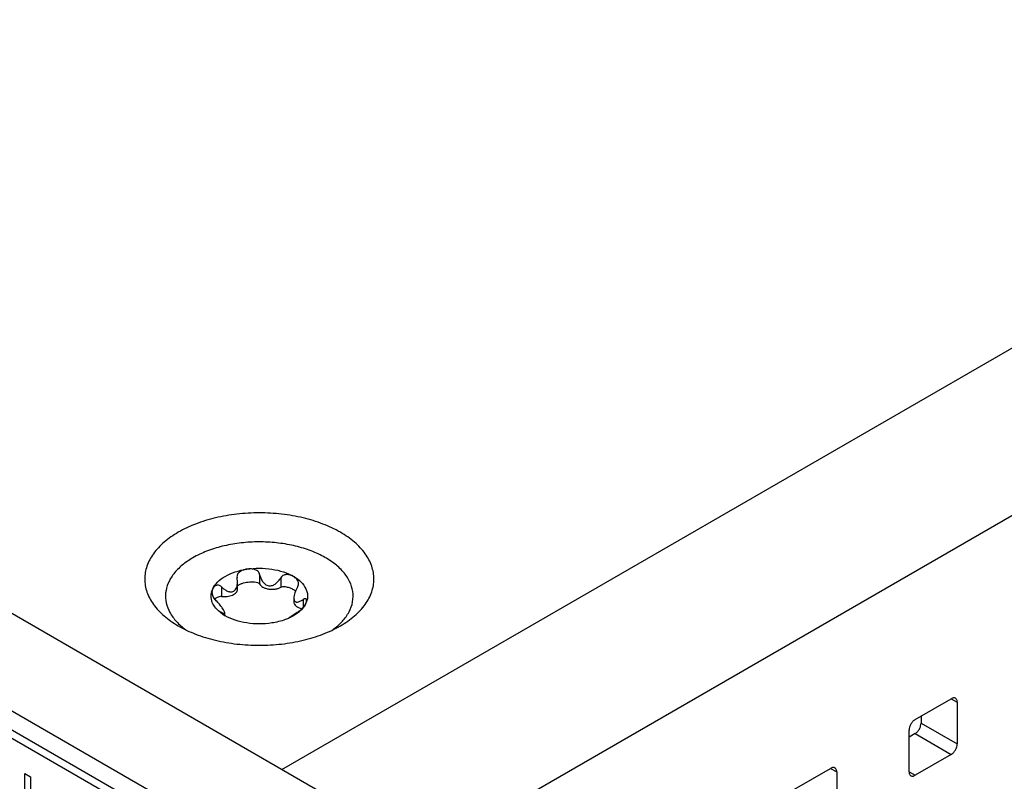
# Model space of a CAD drawing. Header units: inches. Extents: x 0 to 34, y 0 to 22.
# Tile 58 of 71: x 27.262 to 27.925, y 12.515 to 13.027. Entities that reach past the tile are written whole.
import ezdxf

# ---------------------------------------------------------------- set-up
doc = ezdxf.new("R2010")
doc.units = ezdxf.units.IN
doc.header["$LTSCALE"] = 1.87
doc.header["$MEASUREMENT"] = 0
doc.layers.get('0').update_dxf_attribs({"linetype": 'CONTINUOUS'})
doc.layers.add('_LAYER_2_', color=7, linetype='CONTINUOUS')

msp = doc.modelspace()

# ---------------------------------------------------------------- linework, layer by layer
at = {"color": 7, "linetype": 'CONTINUOUS'}
for p, q in [((27.71156, 12.36514), (19.97189, 16.83393)), ((27.65472, 12.33232), (19.91505, 16.80111)), ((27.42461, 12.44681), (20.13542, 16.65549)), ((27.42948, 12.44962), (20.14029, 16.65831)), ((27.43874, 12.52266), (28.85277, 13.33911)), ((27.53617, 12.46641), (28.90149, 13.25473)), ((27.40843, 12.65247), (27.4085, 12.65173)), ((27.40878, 12.64892), (27.4085, 12.65173)), ((27.4237, 12.65408), (27.4237, 12.64769)), ((27.43801, 12.65187), (27.43801, 12.64548)), ((27.39129, 12.64213), (27.39207, 12.64435)), ((27.39803, 12.64568), (27.39803, 12.63929)), ((27.40878, 12.64412), (27.40878, 12.64892)), ((27.4467, 12.63814), (27.4467, 12.6356)), ((27.45296, 12.63718), (27.45296, 12.6319)), ((27.39779, 12.62865), (27.3971, 12.62883)), ((27.39779, 12.62865), (27.39779, 12.62805)), ((27.40022, 12.62638), (27.40022, 12.62823)), ((27.44619, 12.62657), (27.44367, 12.62482)), ((27.44644, 12.62622), (27.44369, 12.62481)), ((27.44889, 12.62841), (27.44619, 12.62657)), ((27.44916, 12.62801), (27.44644, 12.62622)), ((27.86502, 12.55634), (27.88938, 12.5704)), ((27.88938, 12.57041), (27.89344, 12.56806)), ((27.89344, 12.56806), (27.89344, 12.53993)), ((27.86908, 12.554), (27.89344, 12.53993)), ((27.86096, 12.52118), (27.86096, 12.54931)), ((27.86502, 12.54697), (27.88938, 12.5329)), ((27.88938, 12.5329), (27.86502, 12.51884)), ((27.78382, 12.50946), (27.80818, 12.52352)), ((27.80818, 12.52352), (27.81224, 12.52118)), ((27.81224, 12.52118), (27.81224, 12.49305)), ((27.86096, 12.52118), (27.86502, 12.51884))]:
    msp.add_line(p, q, dxfattribs=at)
at = {"color": 3, "linetype": 'CONTINUOUS'}
for p, q in [((27.86908, 12.55868), (27.86908, 12.554)), ((27.86502, 12.54697), (27.86096, 12.54462))]:
    msp.add_line(p, q, dxfattribs=at)
at = {"color": 7, "linetype": 'CONTINUOUS'}
for centre, radius, start, end in [((27.40231, 12.63941), 0.01135, 166.15157, 168.94818), ((27.40357, 12.65748), 0.05028, 233.93123, 234.76499), ((27.44327, 12.65761), 0.05043, 305.17979, 305.93805)]:
    msp.add_arc(centre, radius, start, end, dxfattribs=at)
for points, knots in [([(27.47803, 12.61942), (27.48141, 12.62138), (27.48756, 12.62561), (27.4949, 12.63332), (27.49884, 12.64059), (27.50037, 12.64651), (27.50075, 12.65093), (27.50037, 12.65534), (27.49884, 12.66127), (27.4949, 12.66853), (27.48756, 12.67625), (27.47785, 12.68294), (27.46613, 12.68839), (27.45282, 12.69244), (27.43842, 12.69493), (27.42346, 12.69576), (27.4085, 12.69493), (27.3941, 12.69244), (27.3808, 12.68839), (27.37263, 12.68459), (27.3689, 12.68243)], [0, 0, 0, 0, 0.06036, 0.114358, 0.162927, 0.185899, 0.208445, 0.230991, 0.253963, 0.302532, 0.35653, 0.41689, 0.483455, 0.555278, 0.630877, 0.708445, 0.786013, 0.861612, 0.933435, 1, 1, 1, 1]), ([(27.3689, 12.68243), (27.36551, 12.68048), (27.35937, 12.67625), (27.35203, 12.66853), (27.34809, 12.66127), (27.34655, 12.65534), (27.34617, 12.65093), (27.34655, 12.64651), (27.34809, 12.64058), (27.35203, 12.63332), (27.35937, 12.62561), (27.36552, 12.62138), (27.3689, 12.61942)], [0, 0, 0, 0, 0.144785, 0.274307, 0.390807, 0.445907, 0.499989, 0.554071, 0.609173, 0.725678, 0.855208, 1, 1, 1, 1]), ([(27.47287, 12.61677), (27.47522, 12.61848), (27.47942, 12.62211), (27.48412, 12.62856), (27.48664, 12.63552), (27.48677, 12.64271), (27.48449, 12.64971), (27.48001, 12.65622), (27.47356, 12.66205), (27.46538, 12.66705), (27.45576, 12.67108), (27.44502, 12.67399), (27.43353, 12.67571), (27.42169, 12.67616), (27.40991, 12.67533), (27.39861, 12.67325), (27.38817, 12.66999), (27.38175, 12.66697), (27.3788, 12.66528)], [0, 0, 0, 0, 0.056768, 0.107735, 0.154387, 0.199316, 0.245647, 0.296067, 0.352185, 0.414491, 0.482583, 0.555425, 0.631555, 0.709247, 0.786663, 0.861984, 0.933547, 1, 1, 1, 1]), ([(27.3788, 12.66528), (27.37622, 12.66379), (27.37151, 12.66058), (27.36576, 12.6548), (27.36187, 12.64844), (27.36005, 12.64167), (27.36047, 12.63479), (27.36307, 12.62814), (27.36766, 12.62198), (27.37171, 12.61848), (27.37397, 12.61684)], [0, 0, 0, 0, 0.147596, 0.28076, 0.401169, 0.512976, 0.622534, 0.736858, 0.861606, 1, 1, 1, 1]), ([(27.40048, 12.65276), (27.40261, 12.65398), (27.40737, 12.65603), (27.4124, 12.6572), (27.41505, 12.65761)], [0, 0, 0, 0, 0.477388, 1, 1, 1, 1]), ([(27.41505, 12.65761), (27.41429, 12.6575), (27.41279, 12.65715), (27.41104, 12.65636), (27.40983, 12.65546), (27.40907, 12.65463), (27.40855, 12.65362), (27.40843, 12.65285), (27.40843, 12.65247)], [0, 0, 0, 0, 0.255133, 0.504723, 0.627908, 0.750456, 0.873864, 1, 1, 1, 1]), ([(27.41505, 12.65761), (27.41783, 12.65804), (27.42346, 12.65846), (27.43178, 12.65784), (27.43956, 12.65603), (27.44432, 12.65398), (27.44644, 12.65276)], [0, 0, 0, 0, 0.261231, 0.522456, 0.772024, 1, 1, 1, 1]), ([(27.4237, 12.65408), (27.42362, 12.6545), (27.42331, 12.65531), (27.42246, 12.6563), (27.42136, 12.65699), (27.41974, 12.65758), (27.4176, 12.65787), (27.41589, 12.65774), (27.41505, 12.65761)], [0, 0, 0, 0, 0.124252, 0.249241, 0.374987, 0.501039, 0.751829, 1, 1, 1, 1]), ([(27.39207, 12.64435), (27.39285, 12.64603), (27.39533, 12.64931), (27.39862, 12.65168), (27.40048, 12.65276)], [0, 0, 0, 0, 0.462863, 1, 1, 1, 1]), ([(27.4237, 12.65408), (27.42387, 12.65323), (27.42434, 12.65156), (27.42553, 12.64925), (27.42703, 12.64764), (27.42852, 12.64676), (27.43017, 12.64627), (27.4324, 12.64653), (27.43467, 12.64784), (27.43655, 12.64967), (27.43756, 12.65111), (27.43801, 12.65187)], [0, 0, 0, 0, 0.125061, 0.249967, 0.374367, 0.436533, 0.498555, 0.621959, 0.74694, 0.873188, 1, 1, 1, 1]), ([(27.44644, 12.65276), (27.44582, 12.65312), (27.44446, 12.65372), (27.4426, 12.65404), (27.44104, 12.65394), (27.43985, 12.65359), (27.43877, 12.65291), (27.43822, 12.65224), (27.43801, 12.65187)], [0, 0, 0, 0, 0.229664, 0.470778, 0.597067, 0.727725, 0.862623, 1, 1, 1, 1]), ([(27.44644, 12.65276), (27.44831, 12.65168), (27.4516, 12.64931), (27.45459, 12.64534), (27.45577, 12.64199), (27.45605, 12.63949), (27.45577, 12.63699), (27.45521, 12.6354), (27.45485, 12.63463)], [0, 0, 0, 0, 0.293058, 0.545587, 0.661032, 0.772791, 0.88456, 1, 1, 1, 1]), ([(27.44983, 12.64786), (27.44983, 12.6484), (27.44962, 12.64946), (27.44882, 12.65082), (27.44774, 12.65192), (27.44689, 12.6525), (27.44644, 12.65276)], [0, 0, 0, 0, 0.260933, 0.50693, 0.75116, 1, 1, 1, 1]), ([(27.39207, 12.64435), (27.39199, 12.64417), (27.3917, 12.64345), (27.39157, 12.64265), (27.39157, 12.64205)], [0, 0, 0, 0, 0.240951, 1, 1, 1, 1]), ([(27.39803, 12.64568), (27.39775, 12.64596), (27.39713, 12.64643), (27.39611, 12.64681), (27.39513, 12.64684), (27.39402, 12.64653), (27.39288, 12.64573), (27.39229, 12.64482), (27.39207, 12.64435)], [0, 0, 0, 0, 0.165468, 0.313412, 0.444096, 0.563129, 0.783865, 1, 1, 1, 1]), ([(27.39803, 12.64568), (27.39863, 12.6451), (27.39987, 12.64404), (27.40161, 12.64299), (27.40306, 12.64248), (27.40416, 12.6423), (27.40524, 12.64238), (27.40592, 12.64263), (27.40623, 12.64281)], [0, 0, 0, 0, 0.270423, 0.527957, 0.650827, 0.769595, 0.885152, 1, 1, 1, 1]), ([(27.39803, 12.63929), (27.39931, 12.63909), (27.40185, 12.63907), (27.40485, 12.63982), (27.40681, 12.6409), (27.40789, 12.64185), (27.40861, 12.64293), (27.40878, 12.64373), (27.40878, 12.64412)], [0, 0, 0, 0, 0.299692, 0.580883, 0.704748, 0.814643, 0.911534, 1, 1, 1, 1]), ([(27.40623, 12.64281), (27.40669, 12.64307), (27.40751, 12.64385), (27.40828, 12.64538), (27.4087, 12.64711), (27.40878, 12.64831), (27.40878, 12.64892)], [0, 0, 0, 0, 0.230953, 0.476952, 0.734871, 1, 1, 1, 1]), ([(27.40876, 12.64638), (27.40893, 12.64658), (27.40937, 12.64694), (27.41041, 12.64753), (27.41193, 12.64811), (27.4139, 12.6486), (27.41597, 12.64893), (27.41811, 12.64909), (27.42025, 12.64904), (27.42197, 12.64876), (27.42314, 12.64831), (27.4236, 12.64792), (27.4237, 12.64769)], [0, 0, 0, 0, 0.050181, 0.105945, 0.227112, 0.355925, 0.489248, 0.625169, 0.761617, 0.893487, 0.952466, 1, 1, 1, 1]), ([(27.4237, 12.64769), (27.42414, 12.64674), (27.42555, 12.64557), (27.42775, 12.64466), (27.43051, 12.64402), (27.43344, 12.64401), (27.43619, 12.64462), (27.43745, 12.64515), (27.43801, 12.64548)], [0, 0, 0, 0, 0.200285, 0.324188, 0.459287, 0.741052, 0.876435, 1, 1, 1, 1]), ([(27.43801, 12.64548), (27.4384, 12.6457), (27.43936, 12.6459), (27.44078, 12.64586), (27.44219, 12.64562), (27.44392, 12.64513), (27.44587, 12.6443), (27.44727, 12.64343), (27.44789, 12.64295)], [0, 0, 0, 0, 0.128492, 0.267704, 0.403469, 0.533795, 0.778037, 1, 1, 1, 1]), ([(27.44913, 12.64544), (27.44845, 12.64428), (27.44757, 12.64247), (27.44687, 12.63998), (27.44671, 12.63874), (27.44671, 12.63815)], [0, 0, 0, 0, 0.521123, 0.77059, 1, 1, 1, 1]), ([(27.44913, 12.64544), (27.44935, 12.64582), (27.4497, 12.6466), (27.44983, 12.64745), (27.44983, 12.64786)], [0, 0, 0, 0, 0.51506, 1, 1, 1, 1]), ([(27.40048, 12.62622), (27.39887, 12.62716), (27.39597, 12.62919), (27.39267, 12.633), (27.39118, 12.63661), (27.3909, 12.63949), (27.39104, 12.6409), (27.39117, 12.64159)], [0, 0, 0, 0, 0.292404, 0.549713, 0.779641, 0.889817, 1, 1, 1, 1]), ([(27.39157, 12.64205), (27.39158, 12.64119), (27.39202, 12.63926), (27.39319, 12.63765), (27.39396, 12.63691)], [0, 0, 0, 0, 0.444907, 1, 1, 1, 1]), ([(27.39345, 12.63746), (27.39399, 12.638), (27.39536, 12.639), (27.39712, 12.63943), (27.39803, 12.63929)], [0, 0, 0, 0, 0.450616, 1, 1, 1, 1]), ([(27.40021, 12.62824), (27.40021, 12.62844), (27.40005, 12.62897), (27.39962, 12.62984), (27.39895, 12.63093), (27.39812, 12.63214), (27.39717, 12.63338), (27.39582, 12.63501), (27.39472, 12.63617), (27.39396, 12.63691)], [0, 0, 0, 0, 0.057012, 0.149742, 0.271653, 0.410548, 0.5571, 0.705939, 1, 1, 1, 1]), ([(27.44671, 12.63815), (27.44671, 12.63774), (27.44677, 12.63701), (27.44718, 12.63606), (27.44793, 12.6355), (27.44884, 12.6354), (27.4498, 12.63558), (27.45083, 12.63596), (27.45189, 12.63651), (27.4526, 12.63695), (27.45296, 12.63718)], [0, 0, 0, 0, 0.142843, 0.258675, 0.357678, 0.459441, 0.57437, 0.703662, 0.846183, 1, 1, 1, 1]), ([(27.45535, 12.63652), (27.45535, 12.63675), (27.4553, 12.63709), (27.45507, 12.63747), (27.45469, 12.63775), (27.4541, 12.63773), (27.45349, 12.6375), (27.45314, 12.6373), (27.45296, 12.63718)], [0, 0, 0, 0, 0.209438, 0.304235, 0.399221, 0.63592, 0.801604, 1, 1, 1, 1]), ([(27.45485, 12.63463), (27.455, 12.63495), (27.45524, 12.63557), (27.45535, 12.63622), (27.45535, 12.63652)], [0, 0, 0, 0, 0.539261, 1, 1, 1, 1]), ([(27.4467, 12.63561), (27.4467, 12.63511), (27.44701, 12.63402), (27.44818, 12.63267), (27.44993, 12.63159), (27.45132, 12.63114), (27.45208, 12.63096)], [0, 0, 0, 0, 0.19873, 0.425496, 0.693339, 1, 1, 1, 1]), ([(27.44889, 12.62841), (27.44958, 12.62886), (27.45089, 12.62984), (27.45302, 12.6318), (27.45432, 12.63349), (27.45485, 12.63463)], [0, 0, 0, 0, 0.283401, 0.563926, 1, 1, 1, 1]), ([(27.45485, 12.63463), (27.45427, 12.63338), (27.4526, 12.63091), (27.4504, 12.62893), (27.44916, 12.62801)], [0, 0, 0, 0, 0.472041, 1, 1, 1, 1]), ([(27.3971, 12.62883), (27.3971, 12.6288), (27.39712, 12.62874), (27.39722, 12.62859), (27.39742, 12.62837), (27.39775, 12.62807), (27.39818, 12.62773), (27.39867, 12.62737), (27.39944, 12.62685), (27.40005, 12.62647), (27.40048, 12.62622)], [0, 0, 0, 0, 0.017902, 0.044777, 0.123689, 0.229366, 0.355395, 0.498057, 0.654557, 1, 1, 1, 1]), ([(27.39779, 12.62865), (27.39811, 12.62848), (27.39856, 12.62825), (27.39913, 12.62801), (27.39948, 12.6279), (27.39978, 12.62784), (27.40002, 12.62786), (27.40019, 12.62801), (27.40021, 12.62816), (27.40021, 12.62824)], [0, 0, 0, 0, 0.379129, 0.535815, 0.667278, 0.771669, 0.85082, 0.917383, 1, 1, 1, 1]), ([(27.43187, 12.62137), (27.42909, 12.62094), (27.42346, 12.62052), (27.41514, 12.62114), (27.40737, 12.62295), (27.40261, 12.625), (27.40048, 12.62622)], [0, 0, 0, 0, 0.261231, 0.522456, 0.772024, 1, 1, 1, 1]), ([(27.44369, 12.62481), (27.4428, 12.6244), (27.439, 12.62283), (27.43497, 12.62185), (27.43187, 12.62137)], [0, 0, 0, 0, 0.237717, 1, 1, 1, 1]), ([(27.3689, 12.61942), (27.37264, 12.61726), (27.38081, 12.61346), (27.39411, 12.60942), (27.40851, 12.60693), (27.42347, 12.60609), (27.43842, 12.60693), (27.45282, 12.60942), (27.46612, 12.61346), (27.47429, 12.61727), (27.47803, 12.61942)], [0, 0, 0, 0, 0.114159, 0.237333, 0.366983, 0.500006, 0.633028, 0.762676, 0.885846, 1, 1, 1, 1]), ([(27.89225, 12.57069), (27.89206, 12.5708), (27.89162, 12.57096), (27.8909, 12.57097), (27.89013, 12.57079), (27.88963, 12.57055), (27.88938, 12.5704)], [0, 0, 0, 0, 0.217767, 0.450944, 0.710193, 1, 1, 1, 1]), ([(27.89344, 12.56806), (27.89344, 12.56835), (27.89339, 12.56891), (27.89317, 12.56967), (27.89279, 12.57028), (27.89244, 12.57058), (27.89225, 12.57069)], [0, 0, 0, 0, 0.289801, 0.549049, 0.782227, 1, 1, 1, 1]), ([(27.86502, 12.55634), (27.86444, 12.55601), (27.86335, 12.55509), (27.86208, 12.55335), (27.86121, 12.55138), (27.86096, 12.54997), (27.86096, 12.54931)], [0, 0, 0, 0, 0.237223, 0.500006, 0.762786, 1, 1, 1, 1]), ([(27.88938, 12.5329), (27.88995, 12.53324), (27.89104, 12.53415), (27.89232, 12.53589), (27.89319, 12.53787), (27.89344, 12.53927), (27.89344, 12.53993)], [0, 0, 0, 0, 0.237223, 0.500006, 0.762786, 1, 1, 1, 1]), ([(27.81105, 12.52381), (27.81086, 12.52392), (27.81043, 12.52407), (27.8097, 12.52409), (27.80893, 12.52391), (27.80843, 12.52367), (27.80818, 12.52352)], [0, 0, 0, 0, 0.217767, 0.450944, 0.710193, 1, 1, 1, 1]), ([(27.81224, 12.52118), (27.81224, 12.52147), (27.8122, 12.52202), (27.81197, 12.52278), (27.8116, 12.5234), (27.81124, 12.5237), (27.81105, 12.52381)], [0, 0, 0, 0, 0.289801, 0.549049, 0.782227, 1, 1, 1, 1]), ([(27.86096, 12.52118), (27.86096, 12.52089), (27.861, 12.52034), (27.86123, 12.51958), (27.8616, 12.51896), (27.86196, 12.51866), (27.86215, 12.51855)], [0, 0, 0, 0, 0.289801, 0.549049, 0.782227, 1, 1, 1, 1]), ([(27.86215, 12.51855), (27.86234, 12.51844), (27.86277, 12.51829), (27.86349, 12.51827), (27.86426, 12.51845), (27.86477, 12.51869), (27.86502, 12.51884)], [0, 0, 0, 0, 0.217767, 0.450944, 0.710193, 1, 1, 1, 1])]:
    msp.add_open_spline(points, degree=3, knots=knots, dxfattribs=at)
at = {"color": 3, "linetype": 'CONTINUOUS'}
msp.add_open_spline([(27.86502, 12.54697), (27.86559, 12.5473), (27.86669, 12.54822), (27.86796, 12.54996), (27.86883, 12.55193), (27.86908, 12.55333), (27.86908, 12.554)], degree=3, knots=[0, 0, 0, 0, 0.237223, 0.500006, 0.762786, 1, 1, 1, 1], dxfattribs=at)
at = {"layer": '_LAYER_2_', "color": 40, "linetype": 'CONTINUOUS'}
for p, q in [((27.26563, 12.52006), (27.26948, 12.51784)), ((27.26563, 12.48536), (27.26563, 12.52006)), ((27.26948, 12.51784), (27.26948, 12.48314))]:
    msp.add_line(p, q, dxfattribs=at)

doc.saveas('drawing.dxf')
